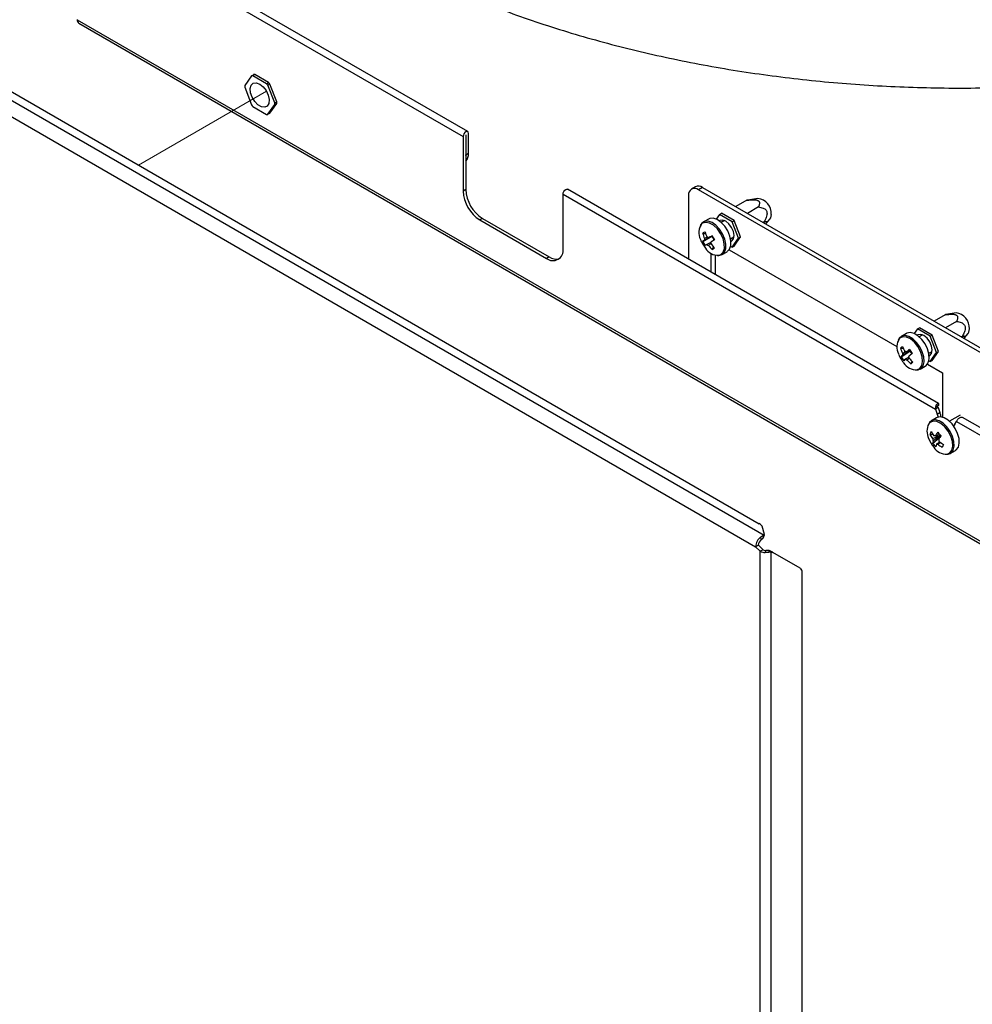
# Paper-space layout 'Sheet2' of a CAD drawing. Header units: millimetres. Extents: x 3 to 471, y 5 to 248.
# Tile 8 of 80: x 58 to 69, y 104 to 116. Entities that reach past the tile are written whole.
import ezdxf

# ---------------------------------------------------------------- set-up
doc = ezdxf.new("R2010")
doc.units = ezdxf.units.MM
doc.linetypes.add('PHANTOM', pattern=[12.7, 6.35, -1.27, 1.27, -1.27, 1.27, -1.27])

psp = doc.layouts.new('Sheet2')

# ---------------------------------------------------------------- linework, layer by layer
at = {"color": 7, "linetype": 'Continuous', "lineweight": 25}
for p, q in [((44.848, 122.409), (66.518, 109.898)), ((44.735, 122.281), (66.419, 109.762)), ((45.322, 122.236), (66.46, 110.033)), ((63.022, 114.656), (58.469, 117.284)), ((58.416, 117.227), (62.969, 114.599)), ((58.416, 115.975), (80.446, 103.258)), ((58.434, 115.935), (80.464, 103.217)), ((60.473, 115.313), (60.392, 115.198)), ((60.473, 115.313), (60.496, 115.327)), ((60.511, 115.328), (60.487, 115.315)), ((60.649, 115.221), (60.487, 115.315)), ((60.673, 115.235), (60.511, 115.328)), ((60.392, 115.179), (60.473, 114.97)), ((60.649, 115.221), (60.673, 115.235)), ((60.688, 115.217), (60.664, 115.203)), ((60.745, 114.994), (60.664, 115.203)), ((60.769, 115.008), (60.688, 115.217)), ((60.487, 114.952), (60.649, 114.858)), ((60.664, 114.86), (60.745, 114.975)), ((60.688, 114.873), (60.769, 114.988)), ((60.745, 114.994), (60.769, 115.008)), ((60.769, 114.988), (60.745, 114.975)), ((60.664, 114.86), (60.688, 114.873)), ((62.969, 114.599), (62.969, 113.955)), ((63, 114.617), (63, 114.381)), ((63, 114.617), (63, 113.973)), ((63.032, 114.4), (63.032, 114.635)), ((63, 114.381), (63.032, 114.4)), ((63, 114.373), (63, 114.381)), ((65.709, 114.006), (65.662, 113.979)), ((63, 113.973), (62.969, 113.955)), ((64.147, 113.275), (64.147, 113.919)), ((64.147, 113.919), (68.539, 111.383)), ((68.576, 111.45), (64.201, 113.976)), ((65.628, 113.903), (65.628, 113.152)), ((65.793, 113.998), (65.746, 113.971)), ((72.031, 110.342), (65.746, 113.971)), ((65.793, 113.998), (72.078, 110.37)), ((66.316, 113.846), (66.186, 113.771)), ((66.446, 113.869), (66.326, 113.848)), ((65.991, 113.679), (65.952, 113.624)), ((65.991, 113.679), (66.015, 113.693)), ((66.141, 113.593), (65.991, 113.679)), ((66.164, 113.607), (66.015, 113.693)), ((66.452, 113.767), (66.322, 113.692)), ((63.196, 113.633), (63.165, 113.615)), ((63.165, 113.615), (63.951, 113.161)), ((63.196, 113.633), (63.982, 113.179)), ((65.861, 113.625), (65.8, 113.59)), ((66.052, 113.607), (66.013, 113.584)), ((66.141, 113.593), (66.164, 113.607)), ((66.216, 113.4), (66.141, 113.593)), ((66.239, 113.414), (66.164, 113.607)), ((66.52, 113.592), (66.508, 113.585)), ((66.545, 113.575), (66.587, 113.625)), ((65.793, 113.456), (65.827, 113.455)), ((65.794, 113.361), (65.901, 113.424)), ((65.901, 113.424), (65.904, 113.426)), ((65.901, 113.424), (65.929, 113.376)), ((66.124, 113.392), (66.163, 113.414)), ((66.141, 113.294), (66.216, 113.4)), ((66.141, 113.294), (66.164, 113.307)), ((66.164, 113.307), (66.239, 113.414)), ((66.216, 113.4), (66.239, 113.414)), ((65.893, 112.999), (65.893, 113.22)), ((65.905, 113.266), (65.921, 113.296)), ((65.94, 113.199), (65.94, 112.971)), ((66.022, 113.205), (66.083, 113.24)), ((66.108, 113.263), (68.086, 112.121)), ((66.125, 113.303), (66.141, 113.294)), ((63.982, 113.179), (63.951, 113.161)), ((68.653, 112.496), (68.524, 112.421)), ((68.784, 112.52), (68.663, 112.498)), ((68.789, 112.418), (68.66, 112.343)), ((68.198, 112.276), (68.138, 112.24)), ((68.328, 112.33), (68.289, 112.275)), ((68.328, 112.33), (68.352, 112.344)), ((68.478, 112.244), (68.328, 112.33)), ((68.502, 112.257), (68.352, 112.344)), ((68.882, 112.225), (68.925, 112.275)), ((68.389, 112.258), (68.35, 112.235)), ((68.478, 112.244), (68.502, 112.257)), ((68.553, 112.051), (68.478, 112.244)), ((68.576, 112.064), (68.502, 112.257)), ((68.857, 112.242), (68.846, 112.236)), ((68.127, 112.101), (68.161, 112.101)), ((68.136, 112.002), (68.239, 112.069)), ((68.239, 112.069), (68.243, 112.072)), ((68.239, 112.069), (68.262, 112.035)), ((68.461, 112.042), (68.5, 112.065)), ((68.478, 111.944), (68.553, 112.051)), ((68.502, 111.958), (68.576, 112.064)), ((68.553, 112.051), (68.576, 112.064)), ((68.249, 111.918), (68.265, 111.948)), ((68.462, 111.953), (68.478, 111.944)), ((68.478, 111.944), (68.502, 111.958)), ((68.36, 111.856), (68.42, 111.891)), ((68.445, 111.913), (68.623, 111.811)), ((68.623, 111.811), (68.623, 111.287)), ((68.571, 111.401), (68.539, 111.383)), ((68.539, 111.383), (68.561, 111.326)), ((68.56, 111.422), (68.579, 111.433)), ((68.561, 111.326), (68.593, 111.345)), ((68.562, 111.408), (68.579, 111.433)), ((68.565, 111.405), (68.571, 111.401)), ((68.571, 111.401), (68.593, 111.345)), ((68.554, 111.281), (68.493, 111.246)), ((68.833, 111.314), (68.705, 111.24)), ((68.768, 111.207), (68.79, 111.238)), ((68.79, 111.238), (80.446, 104.51)), ((80.5, 104.566), (68.861, 111.285)), ((68.476, 111.085), (68.511, 111.087)), ((68.507, 110.98), (68.589, 111.048)), ((68.715, 110.861), (68.776, 110.896)), ((66.522, 109.906), (66.496, 110.003)), ((66.485, 109.845), (66.481, 109.879)), ((66.502, 109.858), (66.518, 109.898)), ((66.506, 109.862), (66.522, 109.902)), ((66.451, 109.781), (66.419, 109.762)), ((66.419, 109.762), (66.474, 109.708)), ((66.451, 109.781), (66.506, 109.726)), ((66.506, 109.726), (66.474, 109.708)), ((66.534, 109.719), (66.531, 109.693)), ((66.568, 109.718), (66.6, 109.7)), ((66.591, 109.713), (66.623, 109.695)), ((66.474, 96.14), (66.474, 109.708)), ((66.6, 109.7), (66.6, 96.108)), ((66.946, 109.508), (66.623, 109.695)), ((66.969, 96.412), (66.969, 109.457))]:
    psp.add_line(p, q, dxfattribs=at)
at = {"color": 7, "linetype": 'PHANTOM', "lineweight": 18}
psp.add_line((59.138, 114.261), (60.648, 115.132), dxfattribs=at)
at = {"color": 8, "linetype": 'Continuous', "lineweight": 25}
psp.add_line((63, 114.617), (63, 114.617), dxfattribs=at)
at = {"color": 7, "linetype": 'Continuous', "lineweight": 25, "flags": 128}
for points in [[(60.568, 115.216), (60.609, 115.184), (60.644, 115.139), (60.669, 115.086), (60.68, 115.034), (60.676, 114.989), (60.658, 114.957), (60.627, 114.943), (60.589, 114.948), (60.548, 114.971), (60.509, 115.011), (60.479, 115.06), (60.461, 115.113), (60.457, 115.163), (60.468, 115.202), (60.493, 115.226), (60.528, 115.23), (60.568, 115.216)], [(63.032, 114.635), (63.029, 114.648), (63.022, 114.656), (63.012, 114.658), (63, 114.654), (62.988, 114.644), (62.978, 114.63), (62.971, 114.614), (62.969, 114.599)], [(64.147, 113.919), (64.149, 113.934), (64.156, 113.95), (64.167, 113.964), (64.179, 113.973), (64.191, 113.978), (64.201, 113.976)], [(66.587, 113.625), (66.597, 113.641), (66.604, 113.679)], [(66.024, 113.206), (66.051, 113.234), (66.066, 113.276), (66.067, 113.33), (66.055, 113.389), (66.029, 113.449), (65.993, 113.505), (65.95, 113.551), (65.904, 113.583), (65.858, 113.599), (65.816, 113.597), (65.784, 113.577), (65.765, 113.548)], [(66.084, 113.241), (66.112, 113.269), (66.127, 113.312), (66.128, 113.365), (66.115, 113.424), (66.09, 113.484), (66.054, 113.54), (66.011, 113.586), (65.964, 113.618), (65.918, 113.634), (65.877, 113.632), (65.861, 113.625)], [(66.164, 113.43), (66.157, 113.478), (66.135, 113.527), (66.103, 113.57), (66.066, 113.6), (66.028, 113.613), (65.996, 113.607), (65.99, 113.602)], [(66.128, 113.363), (66.135, 113.366), (66.157, 113.391), (66.164, 113.43)], [(65.968, 113.195), (65.986, 113.195), (66.024, 113.206)], [(68.42, 111.891), (68.432, 111.898), (68.455, 111.931), (68.466, 111.978), (68.463, 112.034), (68.446, 112.094), (68.417, 112.153), (68.379, 112.206), (68.334, 112.248), (68.287, 112.276), (68.242, 112.286), (68.203, 112.278), (68.198, 112.276)], [(68.501, 112.081), (68.494, 112.128), (68.473, 112.177), (68.441, 112.22), (68.403, 112.251), (68.366, 112.264), (68.334, 112.258), (68.327, 112.253)], [(68.925, 112.275), (68.934, 112.292), (68.941, 112.33)], [(68.371, 111.863), (68.395, 111.896), (68.405, 111.943), (68.402, 111.999), (68.385, 112.059), (68.356, 112.118), (68.318, 112.171), (68.273, 112.213), (68.226, 112.241), (68.181, 112.251), (68.143, 112.243), (68.113, 112.218), (68.102, 112.198)], [(68.258, 112.049), (68.258, 112.048), (68.261, 112.044)], [(68.465, 112.014), (68.473, 112.017), (68.494, 112.041), (68.501, 112.081)], [(68.306, 111.846), (68.336, 111.847), (68.371, 111.863)], [(68.749, 110.9), (68.76, 110.946), (68.758, 111.002), (68.742, 111.062), (68.713, 111.121), (68.675, 111.175), (68.63, 111.217), (68.584, 111.245), (68.539, 111.256), (68.499, 111.249), (68.469, 111.225), (68.458, 111.204)], [(68.81, 110.935), (68.821, 110.981), (68.819, 111.037), (68.802, 111.097), (68.774, 111.156), (68.736, 111.21), (68.691, 111.252), (68.644, 111.28), (68.599, 111.291), (68.56, 111.284), (68.554, 111.281)], [(68.776, 110.896), (68.786, 110.903), (68.81, 110.935)]]:
    psp.add_lwpolyline(points, dxfattribs=at)
at = {"color": 8, "linetype": 'Continuous', "lineweight": 25, "flags": 128}
for points in [[(65.984, 113.197), (66.008, 113.206), (66.036, 113.235), (66.05, 113.279), (66.049, 113.334), (66.034, 113.395), (66.006, 113.455), (65.967, 113.509), (65.922, 113.551), (65.874, 113.578), (65.83, 113.586), (65.792, 113.575), (65.785, 113.571)], [(68.327, 111.849), (68.355, 111.864), (68.379, 111.897), (68.388, 111.945), (68.383, 112.002), (68.364, 112.064), (68.332, 112.122), (68.291, 112.173), (68.245, 112.212), (68.198, 112.233), (68.155, 112.236), (68.12, 112.219), (68.115, 112.215)], [(68.732, 110.899), (68.744, 110.946), (68.74, 111.003), (68.722, 111.064), (68.691, 111.123), (68.651, 111.175), (68.605, 111.214), (68.557, 111.237), (68.514, 111.242), (68.478, 111.227), (68.461, 111.21)], [(68.677, 110.853), (68.708, 110.867), (68.732, 110.899)]]:
    psp.add_lwpolyline(points, dxfattribs=at)
at = {"color": 7, "linetype": 'Continuous', "lineweight": 25}
for centre, radius, start, end in [((58.459, 115.971), 0.0438, 173.7012, 234.9867), ((60.489, 115.214), 0.101, 90.9347, 99.2844), ((60.513, 115.228), 0.101, 90.9347, 99.2844), ((60.627, 115.188), 0.236, 177.632, 182.368), ((60.342, 114.959), 0.404, 37.1419, 40.4473), ((60.365, 114.973), 0.404, 37.1419, 40.4473), ((60.795, 115.214), 0.404, 217.1419, 220.4473), ((60.509, 114.985), 0.236, 357.632, 2.368), ((60.533, 114.998), 0.236, 357.632, 2.368), ((60.648, 114.959), 0.101, 270.9347, 279.2844), ((63, 114.617), 0.0000907, 29.993, 210.0016), ((62.912, 114.39), 0.12, 317.1138, 4.558), ((65.744, 113.93), 0.0838, 54.3824, 114.3071), ((63.395, 113.974), 0.427, 182.6055, 237.3945), ((63.426, 113.992), 0.427, 182.6055, 237.3945), ((65.7, 113.914), 0.0728, 50.7967, 189.214), ((66.424, 113.69), 0.18, 356.6464, 82.863), ((65.93, 113.463), 0.181, 143.1117, 206.116), ((65.94, 113.245), 0.257, 117.519, 124.8835), ((66.206, 113.572), 0.428, 195.6853, 204.1239), ((66.234, 113.589), 0.428, 195.6853, 204.1239), ((73.529, 100.643), 14.886, 120.8181, 121.0002), ((66.567, 113.784), 0.754, 208.2229, 212.5745), ((66.106, 113.51), 0.361, 200.5176, 210.3987), ((66.865, 111.655), 2.015, 121.4223, 122.1148), ((66.119, 113.519), 0.361, 205.8555, 214.9419), ((66.106, 113.51), 0.361, 210.3987, 219.477), ((65.867, 113.386), 0.0534, 168.2829, 192.9059), ((66.894, 111.605), 2.015, 121.4223, 122.1148), ((65.828, 113.365), 0.0515, 47.9922, 73.2166), ((65.878, 113.363), 0.0515, 227.9922, 253.2166), ((66.21, 113.571), 0.431, 216.668, 225.0645), ((73.558, 100.594), 14.886, 120.8181, 121.0002), ((65.84, 113.342), 0.0534, 348.2829, 12.9059), ((66.238, 113.589), 0.431, 216.668, 225.0645), ((64.027, 113.255), 0.121, 230.7967, 9.214), ((65.979, 113.379), 0.182, 212.8721, 271.554), ((65.777, 113.51), 0.276, 297.7635, 304.6389), ((64.066, 113.3), 0.147, 235.2372, 285.0184), ((68.761, 112.341), 0.18, 356.6464, 82.863), ((68.263, 112.116), 0.178, 145.9546, 207.3483), ((68.443, 112.16), 0.361, 200.5176, 213.4954), ((68.277, 111.951), 0.212, 125.8672, 134.9091), ((68.519, 112.233), 0.414, 198.5687, 207.1881), ((68.212, 112.037), 0.0608, 173.6895, 196.2563), ((68.545, 112.254), 0.414, 198.5687, 207.1881), ((68.169, 112.022), 0.0446, 51.6233, 79.434), ((69.285, 110.696), 1.743, 127.1115, 128.6748), ((69.317, 110.648), 1.743, 127.1115, 128.6748), ((68.876, 112.477), 0.752, 211.3222, 215.6687), ((68.323, 111.834), 0.252, 132.2907, 137.9796), ((68.45, 112.176), 0.359, 208.9375, 218.0534), ((68.443, 112.16), 0.361, 213.4954, 219.477), ((68.31, 112.019), 0.171, 211.0561, 275.5898), ((68.355, 111.786), 0.252, 132.2907, 137.9796), ((68.213, 112.007), 0.0446, 231.6233, 259.434), ((68.544, 112.246), 0.442, 219.7548, 228.005), ((68.169, 111.992), 0.0608, 353.6895, 16.2563), ((68.57, 112.268), 0.442, 219.7548, 228.005), ((68.008, 112.227), 0.392, 307.9436, 312.8328), ((68.291, 111.226), 0.324, 11.4189, 21.4219), ((68.246, 111.204), 0.338, 14.5837, 21.2782), ((68.627, 111.123), 0.187, 152.5054, 206.6749), ((68.654, 111.025), 0.188, 149.8985, 161.3591), ((68.802, 111.28), 0.35, 207.5127, 216.9193), ((69.041, 110.786), 0.575, 145.5044, 150.5357), ((69.117, 111.595), 0.732, 221.3079, 225.5641), ((68.853, 111.148), 0.103, 145.2788, 160.0803), ((68.798, 111.166), 0.361, 200.5176, 219.477), ((68.786, 111.246), 0.35, 207.5127, 216.9193), ((68.588, 111.047), 0.0822, 187.3254, 205.7458), ((68.654, 110.964), 0.148, 161.4202, 173.8825), ((68.529, 111.043), 0.0278, 65.1944, 103.4406), ((69.079, 110.746), 0.575, 145.5044, 150.5357), ((68.504, 110.993), 0.0822, 7.3254, 25.7458), ((68.879, 111.351), 0.455, 229.7565, 237.6555), ((68.764, 111.185), 0.328, 218.6855, 228.1864), ((68.669, 111.029), 0.176, 211.9248, 272.4903), ((68.692, 110.924), 0.148, 161.4202, 173.8825), ((68.563, 110.997), 0.0278, 245.1944, 283.4406), ((68.863, 111.317), 0.455, 229.7565, 237.6555), ((72.834, 109.044), 4.618, 155.3958, 155.8618), ((68.675, 110.931), 0.0808, 260.3788, 337.466), ((66.429, 109.96), 0.0802, 32.6894, 66.5686), ((66.575, 109.755), 0.156, 127.2302, 177.1342), ((66.537, 109.776), 0.0867, 127.2302, 177.1342), ((66.5, 109.864), 0.00697, 290.4482, 335.2475), ((66.516, 109.904), 0.006, 287.2548, 16.4562), ((66.535, 109.781), 0.0628, 241.7607, 268.9993), ((66.571, 109.677), 0.0412, 60.7888, 94.0305), ((66.534, 109.819), 0.126, 241.7607, 268.9993), ((66.603, 109.659), 0.0412, 60.7888, 94.0305), ((66.914, 109.463), 0.0559, 354.3796, 54.302)]:
    psp.add_arc(centre, radius, start, end, dxfattribs=at)
at = {"color": 7, "linetype": 'PHANTOM', "lineweight": 18}
psp.add_open_spline([(22.398, 98.873), (26.958, 126.079), (48.567, 134.177), (63.312, 138.822)], degree=3, dxfattribs=at)
at = {"color": 7, "linetype": 'Continuous', "lineweight": 25}
for points, knots in [([(63.322, 116.133), (63.385, 116.11), (63.565, 116.041), (63.871, 115.934), (64.243, 115.817), (64.622, 115.708), (65.008, 115.61), (65.401, 115.521), (65.8, 115.441), (66.204, 115.372), (66.612, 115.313), (67.024, 115.263), (67.439, 115.224), (67.857, 115.195), (68.276, 115.177), (68.696, 115.168), (69.117, 115.17), (69.536, 115.183), (69.908, 115.202), (70.138, 115.221), (70.23, 115.228)], [0, 0, 0, 0, 0.030802, 0.089111, 0.147395, 0.205654, 0.263889, 0.322102, 0.380294, 0.438468, 0.496626, 0.55477, 0.612902, 0.671026, 0.729143, 0.787257, 0.845369, 0.903482, 0.961599, 1, 1, 1, 1]), ([(66.316, 113.846), (66.33, 113.848), (66.359, 113.852), (66.395, 113.853), (66.42, 113.851), (66.432, 113.849), (66.442, 113.845), (66.448, 113.842), (66.453, 113.838), (66.458, 113.833), (66.462, 113.827), (66.465, 113.817), (66.464, 113.803), (66.461, 113.789), (66.456, 113.777), (66.453, 113.77), (66.452, 113.767)], [0, 0, 0, 0, 0.162875, 0.329094, 0.384927, 0.442672, 0.473341, 0.504865, 0.535553, 0.567102, 0.611158, 0.656407, 0.764664, 0.875932, 0.937922, 1, 1, 1, 1]), ([(66.326, 113.848), (66.325, 113.847), (66.321, 113.847), (66.318, 113.846), (66.316, 113.846)], [0, 0, 0, 0, 0.33156, 1, 1, 1, 1]), ([(66.452, 113.767), (66.471, 113.764), (66.496, 113.76), (66.526, 113.745), (66.541, 113.731), (66.55, 113.714), (66.554, 113.695), (66.551, 113.66), (66.537, 113.625), (66.524, 113.6), (66.52, 113.592)], [0, 0, 0, 0, 0.259845, 0.352381, 0.445747, 0.507729, 0.569739, 0.660531, 0.888169, 1, 1, 1, 1]), ([(66.52, 113.592), (66.523, 113.592), (66.528, 113.593), (66.535, 113.595), (66.541, 113.595), (66.546, 113.595), (66.55, 113.594), (66.552, 113.593), (66.553, 113.591), (66.553, 113.588), (66.553, 113.586), (66.551, 113.583), (66.548, 113.579), (66.545, 113.574), (66.541, 113.57), (66.539, 113.568), (66.539, 113.567)], [0, 0, 0, 0, 0.111802, 0.223755, 0.336456, 0.449639, 0.529339, 0.609658, 0.689492, 0.730372, 0.771659, 0.824636, 0.879111, 0.932116, 0.98658, 1, 1, 1, 1]), ([(65.909, 113.429), (65.907, 113.427), (65.879, 113.411), (65.848, 113.393), (65.819, 113.376), (65.815, 113.374)], [0, 0, 0, 0, 0.069981, 0.886623, 1, 1, 1, 1]), ([(65.863, 113.403), (65.866, 113.405), (65.88, 113.413), (65.894, 113.421), (65.905, 113.427)], [0, 0, 0, 0, 0.224939, 1, 1, 1, 1]), ([(65.815, 113.397), (65.818, 113.399), (65.829, 113.403), (65.839, 113.408), (65.845, 113.411)], [0, 0, 0, 0, 0.3480379, 1, 1, 1, 1]), ([(65.844, 113.325), (65.848, 113.327), (65.862, 113.335), (65.877, 113.344), (65.888, 113.35)], [0, 0, 0, 0, 0.243521, 1, 1, 1, 1]), ([(65.891, 113.334), (65.885, 113.329), (65.876, 113.323), (65.867, 113.316), (65.864, 113.314)], [0, 0, 0, 0, 0.657133, 1, 1, 1, 1]), ([(68.653, 112.496), (68.668, 112.498), (68.697, 112.502), (68.732, 112.504), (68.757, 112.502), (68.77, 112.499), (68.779, 112.496), (68.785, 112.493), (68.791, 112.489), (68.795, 112.484), (68.799, 112.478), (68.802, 112.468), (68.802, 112.454), (68.798, 112.439), (68.794, 112.427), (68.791, 112.421), (68.789, 112.418)], [0, 0, 0, 0, 0.162875, 0.329094, 0.384927, 0.442672, 0.473341, 0.504865, 0.535553, 0.567102, 0.611158, 0.656407, 0.764664, 0.875932, 0.937922, 1, 1, 1, 1]), ([(68.663, 112.498), (68.662, 112.498), (68.659, 112.498), (68.656, 112.497), (68.653, 112.496)], [0, 0, 0, 0, 0.33156, 1, 1, 1, 1]), ([(68.789, 112.418), (68.808, 112.415), (68.833, 112.411), (68.864, 112.395), (68.879, 112.382), (68.888, 112.365), (68.892, 112.345), (68.889, 112.311), (68.875, 112.276), (68.862, 112.251), (68.857, 112.242)], [0, 0, 0, 0, 0.259845, 0.352381, 0.445747, 0.507729, 0.569739, 0.660531, 0.888169, 1, 1, 1, 1]), ([(68.857, 112.242), (68.86, 112.243), (68.865, 112.244), (68.872, 112.245), (68.879, 112.246), (68.884, 112.246), (68.887, 112.245), (68.89, 112.243), (68.891, 112.241), (68.891, 112.239), (68.89, 112.237), (68.888, 112.233), (68.886, 112.229), (68.882, 112.225), (68.879, 112.221), (68.876, 112.219), (68.876, 112.218)], [0, 0, 0, 0, 0.111802, 0.223755, 0.336456, 0.449639, 0.529339, 0.609658, 0.689492, 0.730372, 0.771659, 0.824636, 0.879111, 0.932116, 0.98658, 1, 1, 1, 1]), ([(68.151, 112.044), (68.155, 112.045), (68.167, 112.051), (68.18, 112.057), (68.189, 112.061)], [0, 0, 0, 0, 0.288334, 1, 1, 1, 1]), ([(68.247, 112.075), (68.245, 112.074), (68.217, 112.058), (68.186, 112.039), (68.157, 112.022), (68.154, 112.02)], [0, 0, 0, 0, 0.069981, 0.886623, 1, 1, 1, 1]), ([(68.196, 112.057), (68.2, 112.058), (68.214, 112.066), (68.228, 112.074), (68.239, 112.081)], [0, 0, 0, 0, 0.222563, 1, 1, 1, 1]), ([(68.185, 111.973), (68.189, 111.975), (68.202, 111.983), (68.216, 111.991), (68.227, 111.997)], [0, 0, 0, 0, 0.252809, 1, 1, 1, 1]), ([(68.232, 111.983), (68.226, 111.979), (68.217, 111.972), (68.208, 111.966), (68.204, 111.964)], [0, 0, 0, 0, 0.654992, 1, 1, 1, 1]), ([(68.565, 111.405), (68.564, 111.406), (68.562, 111.407), (68.56, 111.41), (68.559, 111.413), (68.559, 111.416), (68.559, 111.418), (68.559, 111.42), (68.56, 111.421), (68.56, 111.422), (68.56, 111.423), (68.56, 111.423)], [0, 0, 0, 0, 0.164355, 0.304103, 0.418949, 0.506385, 0.627729, 0.734577, 0.783144, 0.841501, 1, 1, 1, 1]), ([(68.79, 111.238), (68.792, 111.243), (68.795, 111.252), (68.805, 111.266), (68.818, 111.279), (68.833, 111.287), (68.849, 111.29), (68.857, 111.287), (68.861, 111.285)], [0, 0, 0, 0, 0.166672, 0.333345, 0.500017, 0.666689, 0.833362, 1, 1, 1, 1]), ([(68.507, 111.036), (68.51, 111.038), (68.54, 111.052), (68.572, 111.066), (68.6, 111.079), (68.603, 111.08)], [0, 0, 0, 0, 0.113377, 0.930019, 1, 1, 1, 1]), ([(68.606, 111.068), (68.604, 111.067), (68.577, 111.05), (68.546, 111.031), (68.518, 111.013), (68.514, 111.011)], [0, 0, 0, 0, 0.069981, 0.886623, 1, 1, 1, 1]), ([(68.54, 111.069), (68.544, 111.07), (68.558, 111.078), (68.573, 111.085), (68.584, 111.091)], [0, 0, 0, 0, 0.223416, 1, 1, 1, 1]), ([(68.552, 110.971), (68.555, 110.974), (68.569, 110.982), (68.582, 110.991), (68.592, 110.997)], [0, 0, 0, 0, 0.255823, 1, 1, 1, 1]), ([(68.601, 110.992), (68.594, 110.987), (68.583, 110.979), (68.573, 110.972), (68.57, 110.97)], [0, 0, 0, 0, 0.7047799, 1, 1, 1, 1]), ([(66.481, 109.879), (66.488, 109.884), (66.504, 109.894), (66.513, 109.897), (66.518, 109.898)], [0, 0, 0, 0, 0.50557, 1, 1, 1, 1]), ([(66.485, 109.845), (66.487, 109.847), (66.491, 109.85), (66.498, 109.855), (66.501, 109.857), (66.502, 109.858)], [0, 0, 0, 0, 0.24658, 0.494833, 1, 1, 1, 1]), ([(66.568, 109.718), (66.566, 109.718), (66.562, 109.718), (66.553, 109.718), (66.544, 109.718), (66.537, 109.719), (66.534, 109.719)], [0, 0, 0, 0, 0.2545424, 0.5052739, 0.7533279, 1, 1, 1, 1]), ([(66.6, 109.7), (66.595, 109.699), (66.586, 109.697), (66.569, 109.694), (66.551, 109.693), (66.538, 109.693), (66.531, 109.693)], [0, 0, 0, 0, 0.243857, 0.492936, 0.745569, 1, 1, 1, 1])]:
    psp.add_open_spline(points, degree=3, knots=knots, dxfattribs=at)
psp.add_open_spline([(68.579, 111.433), (68.58, 111.437), (68.581, 111.445), (68.576, 111.451), (68.569, 111.451), (68.559, 111.445), (68.55, 111.434), (68.542, 111.418), (68.538, 111.4), (68.539, 111.389), (68.539, 111.383)], degree=3, dxfattribs=at)

doc.saveas('drawing.dxf')
